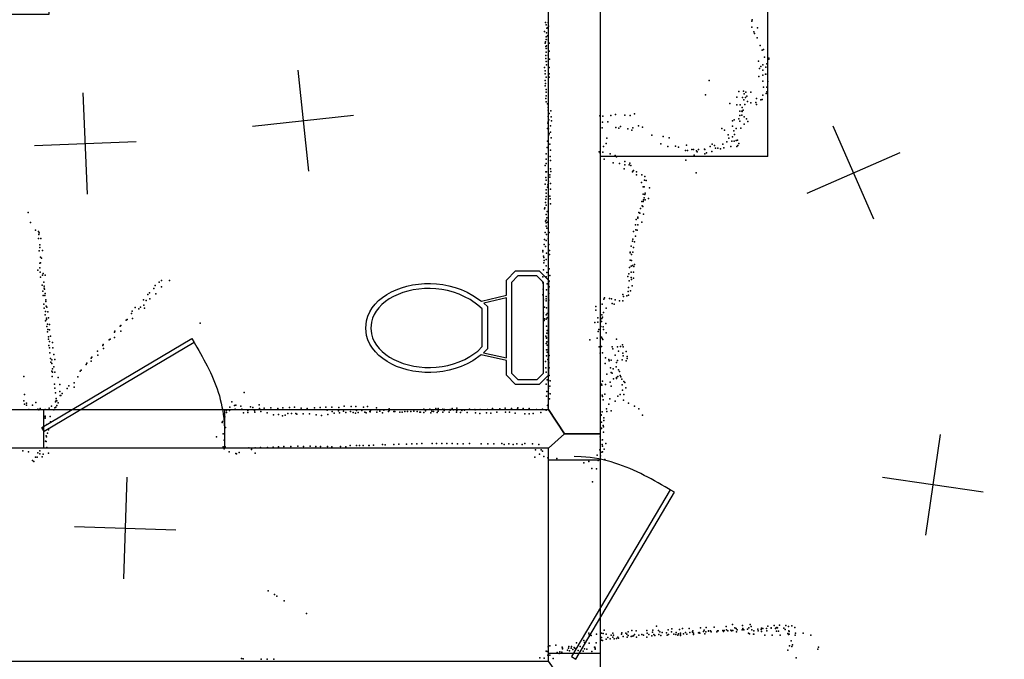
# Model space of a CAD drawing. Header units: millimetres. Extents: x 10845 to 34254, y -43579 to -11665.
# Tile 15 of 28: x 21628 to 25506, y -38481 to -35961. Entities that reach past the tile are written whole.
import ezdxf

# ---------------------------------------------------------------- set-up
doc = ezdxf.new("R2010")
doc.units = ezdxf.units.MM
for name, color, linetype in [('DOORS', 7, 'Continuous'), ('OBJECTS', 8, 'Continuous'), ('P', 9, 'Continuous'), ('PANOS', 10, 'Continuous'), ('ROOMS', 1, 'Continuous'), ('WALLS', 3, 'Continuous')]:
    doc.layers.add(name, color=color, linetype=linetype)

# ---------------------------------------------------------------- blocks, each defined once
blk = doc.blocks.new('Toilet_52')
for points in [[(-225.3, 322.7), (-187.7, 360.3)], [(-187.7, 360.3), (186.3, 360.3)], [(186.3, 360.3), (223, 323.6)], [(-225.4, 230.4), (-225.3, 322.7)], [(-205.3, 314.4), (-205.4, 238.9)], [(-179.4, 340.3), (-205.3, 314.4)], [(178, 340.3), (-179.4, 340.3)], [(203, 315.4), (178, 340.3)], [(203, 238.8), (203, 315.4)], [(223, 323.6), (223, 230.5)], [(-205.4, 238.9), (-179.5, 213.9)], [(178.1, 213.9), (203, 238.8)], [(-187.6, 193.9), (-225.4, 230.4)], [(-129.4, 193.9), (-187.6, 193.9)], [(-179.5, 213.9), (-126.8, 213.9)], [(-104.9, 95.7), (-129.4, 193.9)], [(-126.8, 213.9), (125.8, 214)], [(118.4, 194), (-119.1, 193.9)], [(-119.1, 193.9), (-96.9, 104.7)], [(97.9, 103.3), (118.4, 194)], [(128.6, 194), (106.3, 95.3)], [(125.8, 214), (178.1, 213.9)], [(186.4, 193.9), (128.6, 194)], [(223, 230.5), (186.4, 193.9)], [(-96.9, 104.7), (-84.3, 119.2)], [(-84.3, 119.2), (82, 119.2)], [(82, 119.2), (97.9, 103.3)], [(0.5, -359.8), (-28.3, -356.8), (-46.1, -351.7), (-63, -344.2), (-78.8, -334.4), (-93.7, -322.7), (-107.4, -309.2), (-120, -293.9), (-131.4, -277.2), (-141.7, -259.1), (-150.6, -239.7), (-158.3, -219.2), (-164.6, -197.8), (-169.5, -175.5), (-172.9, -152.6), (-174.9, -129.1), (-175.2, -105.2), (-173.9, -81), (-170.9, -56.7), (-166.1, -32.4), (-159.5, -8.2), (-151, 15.7), (-140.6, 39.1), (-128, 62.1), (-104.9, 95.7)], [(-90, 82.1), (-111.5, 50.8), (-123, 29.5), (-132.7, 7.5), (-140.6, -14.9), (-146.8, -37.6), (-151.2, -60.5), (-154, -83.4), (-155.2, -106.2), (-154.9, -128.8), (-153, -150.9), (-149.7, -172.5), (-145.1, -193.5), (-139.1, -213.6), (-131.9, -232.7), (-123.5, -250.6), (-114, -267.3), (-103.5, -282.6), (-92, -296.4), (-79.7, -308.4), (-66.5, -318.7), (-52.6, -327.1), (-38, -333.4), (-22.8, -337.6), (0.4, -339.7)], [(-75.1, 99.2), (-90, 82.1)], [(73.8, 99.2), (-75.1, 99.2)], [(0.4, -339.7), (23.7, -337.3), (38.9, -332.9), (53.5, -326.4), (67.4, -317.9), (80.5, -307.5), (92.9, -295.3), (104.4, -281.4), (114.8, -266), (124.3, -249.3), (132.7, -231.2), (139.8, -212.1), (145.8, -192), (150.4, -171.1), (153.7, -149.5), (155.5, -127.4), (155.9, -105), (154.7, -82.3), (152, -59.5), (147.6, -36.8), (141.5, -14.2), (133.7, 8), (124.1, 29.7), (112.8, 50.6), (91.7, 81.2)], [(106.3, 95.3), (129.3, 62), (141.7, 39.2), (152, 16.1), (160.4, -7.6), (166.9, -31.5), (171.6, -55.7), (174.6, -79.9), (175.9, -103.9), (175.5, -127.7), (173.6, -151.2), (170.2, -174.1), (165.3, -196.3), (159, -217.7), (151.4, -238.2), (142.5, -257.6), (132.3, -275.8), (120.9, -292.7), (108.3, -308), (94.6, -321.7), (79.9, -333.5), (64, -343.4), (47.2, -351.1), (29.4, -356.5), (0.5, -359.8)], [(91.7, 81.2), (73.8, 99.2)]]:
    blk.add_lwpolyline(points)
blk = doc.blocks.new('1-Standard_3D')
for points in [[(-403.982, 5.64828), (253.382, 394.931), (263.573, 377.722), (-393.791, -11.5606), (-403.982, 5.64828)], [(263.573, 377.722), (275.367, 357.142), (283.15, 343.495), (290.844, 329.879), (298.429, 316.269), (305.882, 302.642), (313.184, 288.973), (320.313, 275.239), (327.249, 261.416), (333.971, 247.479), (340.456, 233.405), (346.686, 219.17), (352.638, 204.75), (358.291, 190.121), (363.626, 175.258), (368.62, 160.139), (373.253, 144.738), (377.503, 129.032), (381.351, 112.998), (384.774, 96.6102), (387.752, 79.8457), (390.265, 62.6802), (392.29, 45.0899), (393.807, 27.0508), (395.085, -0.90191)]]:
    blk.add_lwpolyline(points)

msp = doc.modelspace()

# ---------------------------------------------------------------- linework, layer by layer
at = {"layer": 'DOORS'}
for points in [[(22434.1, -37649.2), (21722.9, -37649.2), (21722.9, -37496.8), (22434.1, -37496.8), (22434.1, -37649.2)], [(23914.1, -37695.2), (23914.1, -38457.2), (23710.9, -38457.2), (23710.9, -37695.2), (23914.1, -37695.2)]]:
    msp.add_lwpolyline(points, dxfattribs=at)
at = {"layer": 'OBJECTS'}
for points in [[(24574.5, -36499.8), (24574.5, -35375.8)], [(24574.5, -36499.8), (23914.1, -36499.8)]]:
    msp.add_lwpolyline(points, dxfattribs=at)
at = {"layer": 'P'}
for p in [(23699, -35972), (23701, -35981), (23710, -35972), (23711, -35987), (24512, -35967), (24513, -35962), (23695, -36007), (23703, -36013), (23704, -35995), (23707, -35993), (23707, -36025), (24511, -35991), (24520, -36009), (24522, -36015), (24534, -35993), (23698, -36053), (23699, -36048), (23701, -36029), (23702, -36039), (23703, -36064), (23709, -36041), (23713, -36053), (24532, -36032), (24545, -36063), (23700, -36066), (23700, -36102), (23702, -36075), (23702, -36089), (23710, -36073), (23710, -36101), (23714, -36085), (24552, -36081), (24557, -36079), (23700, -36114), (23701, -36126), (23703, -36139), (23710, -36124), (23715, -36116), (24538, -36125), (24555, -36139), (24561, -36109), (24571, -36135), (24578, -36112), (24578, -36116), (23695, -36149), (23697, -36163), (23697, -36174), (23713, -36174), (23714, -36150), (24542, -36153), (24547, -36146), (24555, -36160), (24555, -36180), (24565, -36176), (24567, -36148), (24567, -36175), (23698, -36200), (23699, -36213), (23701, -36188), (23713, -36187), (24343, -36200), (24539, -36185), (24555, -36203), (24575, -36205), (23697, -36221), (23701, -36236), (23701, -36247), (24329, -36257), (24460, -36244), (24479, -36243), (24481, -36253), (24488, -36247), (24508, -36247), (24555, -36258), (24558, -36227), (24568, -36252), (24571, -36227), (24571, -36245), (23700, -36272), (23701, -36284), (23702, -36261), (23707, -36293), (24425, -36291), (24453, -36266), (24453, -36296), (24466, -36297), (24475, -36267), (24480, -36277), (24484, -36295), (24487, -36268), (24492, -36262), (24494, -36283), (24508, -36289), (24527, -36287), (24530, -36272), (24530, -36295), (24547, -36277), (24552, -36275), (23709, -36318), (23710, -36307), (23714, -36331), (23720, -36320), (23975, -36334), (24049, -36332), (24465, -36321), (24472, -36321), (24473, -36323), (24474, -36307), (24478, -36318), (23708, -36368), (23709, -36364), (23710, -36343), (23712, -36356), (23721, -36344), (23722, -36360), (23913, -36340), (23924, -36365), (23925, -36341), (23945, -36364), (23956, -36338), (24011, -36337), (24033, -36339), (24436, -36360), (24442, -36355), (24460, -36352), (24465, -36338), (24465, -36361), (24472, -36337), (24481, -36344), (24482, -36373), (24491, -36351), (24496, -36362), (23707, -36389), (23711, -36391), (23714, -36409), (23718, -36379), (23719, -36404), (23922, -36387), (23976, -36386), (23988, -36388), (23995, -36382), (24023, -36391), (24039, -36396), (24043, -36387), (24065, -36379), (24081, -36384), (24393, -36390), (24404, -36396), (24436, -36381), (24441, -36399), (24444, -36413), (24450, -36389), (24468, -36388), (23707, -36440), (23712, -36414), (23716, -36452), (23721, -36427), (23938, -36449), (23941, -36428), (24118, -36416), (24153, -36450), (24162, -36421), (24186, -36426), (24355, -36452), (24398, -36451), (24413, -36442), (24418, -36415), (24421, -36428), (24433, -36440), (24435, -36423), (24442, -36439), (24450, -36437), (24455, -36436), (24461, -36449), (23702, -36489), (23705, -36464), (23719, -36475), (23910, -36482), (23914, -36487), (23925, -36483), (23927, -36461), (23953, -36490), (24181, -36460), (24211, -36459), (24223, -36463), (24250, -36476), (24254, -36455), (24258, -36476), (24275, -36472), (24282, -36473), (24294, -36478), (24296, -36482), (24301, -36473), (24325, -36471), (24327, -36472), (24327, -36490), (24333, -36486), (24348, -36460), (24354, -36480), (24365, -36456), (24369, -36467), (24378, -36467), (24388, -36470), (24401, -36466), (24429, -36461), (24452, -36460), (24457, -36456), (23701, -36511), (23701, -36528), (23717, -36500), (23719, -36516), (23930, -36510), (23966, -36525), (23973, -36496), (23978, -36501), (23990, -36528), (24011, -36520), (24031, -36526), (24252, -36515), (24285, -36495), (23698, -36535), (23700, -36561), (23703, -36561), (23718, -36548), (23720, -36559), (24009, -36549), (24012, -36533), (24029, -36533), (24035, -36535), (24042, -36561), (24044, -36557), (24045, -36555), (24057, -36561), (24292, -36564), (23700, -36583), (23702, -36593), (23711, -36597), (23716, -36572), (23716, -36581), (23719, -36606), (24057, -36572), (24077, -36602), (24078, -36572), (24089, -36593), (24090, -36579), (24096, -36594), (23698, -36609), (23701, -36631), (23702, -36644), (23707, -36621), (23708, -36612), (23719, -36628), (24083, -36620), (24088, -36619), (24092, -36645), (24108, -36623), (23699, -36681), (23700, -36668), (23701, -36658), (23716, -36656), (23717, -36667), (24079, -36677), (24083, -36648), (24083, -36677), (24085, -36670), (24087, -36663), (24090, -36649), (24092, -36670), (24105, -36666), (21662, -36721), (23695, -36706), (23696, -36702), (23702, -36692), (23705, -36717), (23719, -36686), (24067, -36721), (24070, -36723), (24073, -36705), (24080, -36694), (24082, -36697), (21670, -36760), (23699, -36755), (23702, -36728), (23702, -36751), (23702, -36761), (23704, -36741), (23707, -36758), (24056, -36748), (24063, -36739), (24063, -36743), (24078, -36758), (24085, -36727), (21690, -36790), (21702, -36796), (21705, -36801), (23698, -36799), (23701, -36775), (23704, -36782), (23713, -36799), (24046, -36795), (24054, -36769), (24055, -36789), (24060, -36790), (24063, -36769), (21702, -36823), (21703, -36807), (21711, -36823), (23695, -36827), (23702, -36831), (23703, -36807), (23710, -36824), (24042, -36834), (24043, -36826), (24049, -36836), (24054, -36814), (21705, -36871), (21707, -36859), (21708, -36848), (21718, -36870), (23688, -36875), (23689, -36870), (23694, -36847), (23699, -36855), (23712, -36846), (23715, -36870), (24032, -36877), (24036, -36853), (24043, -36877), (24046, -36859), (21710, -36897), (21714, -36900), (23691, -36892), (23692, -36898), (23694, -36910), (23701, -36906), (23703, -36881), (23715, -36886), (24033, -36880), (24033, -36908), (24038, -36886), (24038, -36910), (21699, -36948), (21708, -36920), (21708, -36939), (21709, -36956), (21710, -36919), (23691, -36947), (23692, -36919), (23702, -36931), (23713, -36943), (24030, -36937), (24036, -36955), (24037, -36932), (24042, -36929), (24045, -36956), (24047, -36933), (24049, -36926), (21710, -36975), (21718, -36967), (21720, -36961), (21723, -36995), (21728, -36968), (22177, -36995), (22186, -36989), (22218, -36988), (23688, -36974), (23702, -36974), (23704, -36957), (23714, -36991), (23716, -36969), (24023, -36972), (24027, -36962), (24028, -36990), (24036, -36977), (24038, -36984), (24046, -36979), (21716, -37007), (21719, -37030), (21725, -37011), (21725, -37018), (21726, -37023), (22156, -37020), (22162, -37008), (22187, -37013), (23689, -36997), (23690, -37022), (23703, -37025), (23706, -37001), (23713, -37014), (24024, -37032), (24026, -37016), (24034, -37029), (24040, -37009), (21721, -37048), (21727, -37048), (21729, -37040), (21731, -37064), (21731, -37071), (22116, -37064), (22126, -37067), (22133, -37044), (22139, -37037), (22141, -37061), (22164, -37041), (23689, -37045), (23691, -37065), (23701, -37069), (23702, -37052), (23702, -37060), (23711, -37072), (23712, -37040), (23712, -37066), (23929, -37062), (23931, -37057), (23951, -37059), (23959, -37060), (23973, -37065), (23991, -37068), (24004, -37044), (24004, -37069), (24006, -37052), (24019, -37049), (24026, -37046), (21723, -37081), (21724, -37097), (21730, -37110), (21732, -37090), (21735, -37094), (22071, -37109), (22083, -37095), (22097, -37100), (22104, -37093), (22117, -37085), (22119, -37097), (23695, -37093), (23703, -37096), (23897, -37091), (23897, -37105), (23922, -37081), (23938, -37098), (23962, -37079), (23969, -37082), (21729, -37123), (21730, -37147), (21733, -37137), (21733, -37142), (21739, -37112), (21742, -37136), (22048, -37145), (22051, -37142), (22068, -37118), (22072, -37138), (23691, -37116), (23694, -37146), (23695, -37139), (23701, -37141), (23702, -37123), (23705, -37119), (23705, -37136), (23905, -37135), (23916, -37143), (23919, -37150), (23921, -37124), (23921, -37138), (23924, -37133), (23927, -37115), (21735, -37170), (21738, -37160), (21739, -37182), (21745, -37162), (21745, -37183), (22003, -37188), (22024, -37168), (22026, -37188), (22027, -37166), (22339, -37157), (23703, -37168), (23706, -37186), (23893, -37154), (23905, -37153), (23907, -37189), (23909, -37182), (23917, -37170), (23926, -37171), (23928, -37182), (23936, -37158), (21738, -37190), (21741, -37210), (21741, -37219), (21749, -37208), (21981, -37222), (21984, -37219), (22001, -37192), (22002, -37213), (23700, -37208), (23703, -37213), (23703, -37215), (23704, -37196), (23874, -37222), (23903, -37216), (23920, -37211), (23922, -37217), (23925, -37221), (23938, -37194), (23979, -37220), (21743, -37244), (21745, -37229), (21745, -37254), (21757, -37232), (21759, -37253), (21934, -37267), (21955, -37244), (21957, -37240), (21958, -37256), (23702, -37236), (23703, -37261), (23704, -37230), (23704, -37262), (23705, -37243), (23910, -37250), (23919, -37248), (23962, -37250), (23964, -37257), (23982, -37250), (23987, -37267), (23995, -37248), (24002, -37242), (24005, -37250), (21747, -37273), (21750, -37296), (21755, -37301), (21763, -37280), (21767, -37300), (21909, -37294), (21912, -37290), (21936, -37282), (23703, -37285), (23705, -37271), (23708, -37300), (23713, -37284), (23914, -37274), (23924, -37273), (23935, -37293), (23949, -37300), (23950, -37305), (23958, -37302), (23974, -37282), (23982, -37304), (24001, -37301), (24004, -37275), (24005, -37285), (24017, -37268), (24017, -37305), (24020, -37288), (24021, -37295), (21751, -37310), (21754, -37315), (21757, -37337), (21763, -37329), (21870, -37342), (21890, -37319), (21893, -37314), (21910, -37306), (23699, -37307), (23700, -37332), (23711, -37323), (23712, -37313), (23713, -37333), (23934, -37316), (23955, -37332), (23966, -37337), (23977, -37328), (23978, -37311), (23987, -37340), (21644, -37367), (21754, -37346), (21756, -37366), (21757, -37350), (21766, -37350), (21779, -37370), (21857, -37368), (21866, -37345), (23701, -37349), (23705, -37380), (23711, -37352), (23711, -37381), (23714, -37362), (23940, -37358), (23957, -37351), (23961, -37353), (23967, -37376), (23978, -37371), (23978, -37375), (23984, -37366), (23990, -37347), (23993, -37363), (23996, -37368), (23999, -37377), (21765, -37397), (21766, -37412), (21786, -37398), (21815, -37414), (21821, -37403), (21842, -37408), (21843, -37392), (23702, -37397), (23711, -37412), (23716, -37404), (23717, -37384), (23919, -37397), (23921, -37401), (23923, -37385), (23935, -37398), (23954, -37389), (23957, -37405), (24001, -37399), (24002, -37420), (24008, -37386), (24011, -37390), (24016, -37411), (21647, -37438), (21769, -37431), (21772, -37453), (21786, -37425), (21787, -37442), (21790, -37442), (21795, -37434), (22512, -37429), (23703, -37444), (23704, -37425), (23711, -37432), (23715, -37454), (23717, -37435), (23922, -37440), (23923, -37445), (23926, -37458), (23933, -37436), (23952, -37455), (23984, -37444), (23993, -37438), (24006, -37460), (24007, -37438), (21645, -37463), (21647, -37475), (21655, -37472), (21655, -37480), (21664, -37497), (21679, -37480), (21691, -37469), (21700, -37495), (21704, -37498), (21709, -37493), (21728, -37496), (21744, -37491), (21753, -37483), (21763, -37498), (21767, -37490), (21769, -37467), (21771, -37487), (21772, -37461), (21774, -37462), (21774, -37481), (21780, -37470), (22456, -37488), (22464, -37466), (22474, -37481), (22477, -37495), (22479, -37480), (22499, -37484), (22503, -37495), (22537, -37486), (22546, -37489), (22571, -37478), (22572, -37492), (22591, -37491), (22617, -37490), (22645, -37492), (22664, -37490), (22691, -37489), (22711, -37487), (22736, -37491), (22760, -37493), (22789, -37490), (22811, -37489), (22834, -37488), (22839, -37499), (22858, -37487), (22885, -37489), (22906, -37483), (22934, -37485), (22952, -37485), (22982, -37487), (22998, -37485), (23033, -37490), (23036, -37498), (23062, -37499), (23083, -37494), (23220, -37495), (23244, -37495), (23267, -37493), (23276, -37493), (23294, -37495), (23301, -37496), (23323, -37497), (23323, -37499), (23331, -37493), (23337, -37498), (23350, -37491), (23380, -37499), (23400, -37495), (23420, -37497), (23422, -37498), (23442, -37496), (23470, -37496), (23490, -37493), (23519, -37494), (23540, -37491), (23565, -37493), (23589, -37494), (23590, -37490), (23611, -37493), (23635, -37492), (23663, -37496), (23687, -37495), (23701, -37499), (23707, -37481), (23709, -37478), (23709, -37490), (23939, -37494), (23948, -37476), (23973, -37464), (24026, -37472), (24050, -37484), (24067, -37494), (21728, -37523), (21728, -37525), (21729, -37531), (21748, -37524), (22436, -37525), (22443, -37501), (22443, -37508), (22454, -37501), (22510, -37510), (22527, -37501), (22527, -37508), (22553, -37500), (22554, -37507), (22578, -37505), (22603, -37510), (22628, -37517), (22648, -37516), (22663, -37521), (22673, -37519), (22684, -37512), (22699, -37512), (22716, -37512), (22720, -37515), (22745, -37514), (22770, -37513), (22796, -37518), (22817, -37520), (22842, -37516), (22859, -37504), (22867, -37511), (22884, -37502), (22888, -37510), (22903, -37503), (22913, -37509), (22931, -37505), (22941, -37509), (22951, -37511), (22954, -37500), (22961, -37508), (22975, -37501), (22987, -37507), (22993, -37510), (23007, -37504), (23009, -37506), (23010, -37500), (23035, -37507), (23047, -37503), (23057, -37510), (23080, -37505), (23083, -37501), (23102, -37505), (23106, -37504), (23125, -37507), (23135, -37507), (23145, -37505), (23156, -37505), (23168, -37504), (23180, -37503), (23194, -37505), (23204, -37507), (23206, -37507), (23220, -37508), (23226, -37502), (23247, -37510), (23251, -37503), (23258, -37504), (23272, -37509), (23276, -37503), (23294, -37507), (23300, -37501), (23319, -37507), (23348, -37507), (23350, -37501), (23364, -37509), (23370, -37501), (23391, -37508), (23423, -37510), (23440, -37512), (23467, -37510), (23483, -37511), (23507, -37507), (23542, -37507), (23557, -37507), (23580, -37511), (23617, -37513), (23634, -37513), (23651, -37512), (23680, -37508), (23918, -37517), (23918, -37519), (23922, -37506), (23929, -37530), (23940, -37504), (23957, -37502), (24081, -37519), (21735, -37556), (21741, -37576), (21742, -37574), (21749, -37545), (22425, -37548), (22427, -37544), (22436, -37568), (22439, -37567), (23919, -37547), (23920, -37570), (23920, -37571), (23926, -37560), (23927, -37565), (23929, -37540), (21732, -37600), (21734, -37604), (21737, -37590), (22403, -37604), (22430, -37592), (23913, -37593), (23914, -37604), (23924, -37616), (23927, -37586), (21730, -37621), (21732, -37623), (21735, -37646), (22430, -37644), (22434, -37618), (22434, -37652), (22437, -37644), (22531, -37647), (22541, -37654), (22543, -37649), (22556, -37647), (22577, -37646), (22604, -37646), (22626, -37645), (22647, -37644), (22669, -37642), (22696, -37642), (22724, -37641), (22746, -37642), (22772, -37641), (22795, -37642), (22813, -37642), (22840, -37642), (22858, -37643), (22891, -37642), (22912, -37643), (22929, -37639), (22954, -37639), (22966, -37638), (22981, -37638), (23003, -37639), (23005, -37639), (23021, -37637), (23057, -37634), (23068, -37636), (23101, -37635), (23121, -37633), (23152, -37633), (23172, -37632), (23192, -37632), (23212, -37631), (23252, -37631), (23270, -37631), (23291, -37631), (23310, -37631), (23331, -37631), (23353, -37632), (23375, -37632), (23400, -37631), (23445, -37632), (23472, -37632), (23496, -37632), (23527, -37631), (23536, -37634), (23554, -37632), (23572, -37634), (23586, -37632), (23607, -37634), (23618, -37631), (23648, -37632), (23673, -37634), (23915, -37617), (23922, -37635), (23924, -37641), (23930, -37653), (23936, -37631), (21640, -37659), (21663, -37663), (21690, -37684), (21697, -37684), (21699, -37667), (21708, -37659), (21708, -37671), (21716, -37683), (21721, -37672), (21742, -37668), (22453, -37663), (22479, -37670), (22482, -37671), (22492, -37666), (22556, -37668), (23657, -37684), (23659, -37656), (23675, -37673), (23682, -37655), (23687, -37661), (23693, -37682), (23708, -37687), (23743, -37689), (23902, -37677), (23913, -37655), (23915, -37679), (23921, -37664), (23923, -37663), (21679, -37697), (21684, -37701), (23850, -37707), (23870, -37702), (23881, -37729), (23900, -37730), (23906, -37698), (23932, -37694), (23884, -37781), (22607, -38211), (22631, -38225), (22641, -38232), (22670, -38250), (22758, -38300), (24136, -38350), (24411, -38352), (24435, -38344), (24475, -38347), (24505, -38344), (24509, -38352), (24575, -38350), (24600, -38347), (24621, -38346), (24646, -38347), (24656, -38351), (24669, -38349), (23869, -38378), (23871, -38384), (23871, -38391), (23879, -38387), (23900, -38382), (23919, -38378), (23926, -38379), (23930, -38366), (23938, -38382), (23957, -38385), (23964, -38378), (23967, -38385), (23998, -38382), (24000, -38376), (24005, -38391), (24015, -38378), (24019, -38382), (24025, -38372), (24025, -38387), (24037, -38391), (24039, -38367), (24040, -38390), (24046, -38388), (24049, -38383), (24056, -38369), (24066, -38385), (24078, -38383), (24085, -38385), (24098, -38367), (24100, -38377), (24106, -38383), (24118, -38388), (24120, -38374), (24122, -38366), (24125, -38383), (24130, -38387), (24144, -38367), (24145, -38383), (24149, -38373), (24153, -38387), (24158, -38375), (24176, -38376), (24178, -38385), (24182, -38364), (24183, -38383), (24195, -38373), (24196, -38361), (24204, -38382), (24212, -38383), (24213, -38375), (24220, -38385), (24223, -38380), (24227, -38363), (24231, -38377), (24231, -38384), (24231, -38387), (24238, -38359), (24242, -38380), (24250, -38375), (24255, -38382), (24265, -38359), (24268, -38375), (24278, -38371), (24278, -38374), (24279, -38368), (24282, -38378), (24282, -38383), (24301, -38376), (24304, -38375), (24307, -38378), (24310, -38356), (24321, -38371), (24324, -38366), (24327, -38380), (24331, -38373), (24332, -38355), (24341, -38369), (24341, -38370), (24349, -38369), (24351, -38372), (24363, -38354), (24374, -38373), (24376, -38368), (24379, -38369), (24398, -38367), (24400, -38371), (24402, -38367), (24412, -38364), (24417, -38368), (24429, -38366), (24432, -38369), (24435, -38367), (24437, -38367), (24445, -38357), (24450, -38359), (24451, -38372), (24454, -38364), (24474, -38364), (24476, -38359), (24480, -38364), (24494, -38362), (24499, -38377), (24500, -38356), (24502, -38380), (24512, -38365), (24518, -38381), (24519, -38382), (24520, -38369), (24535, -38362), (24537, -38368), (24549, -38363), (24550, -38358), (24550, -38371), (24555, -38359), (24563, -38386), (24569, -38359), (24571, -38368), (24588, -38357), (24588, -38358), (24592, -38386), (24605, -38359), (24607, -38357), (24609, -38370), (24610, -38355), (24613, -38357), (24616, -38370), (24623, -38386), (24637, -38358), (24643, -38363), (24654, -38379), (24656, -38383), (24657, -38369), (24659, -38371), (24659, -38382), (24681, -38355), (24682, -38385), (24684, -38378), (24714, -38377), (24744, -38385), (23716, -38428), (23740, -38425), (23791, -38430), (23802, -38430), (23821, -38416), (23836, -38430), (23850, -38406), (23852, -38414), (23861, -38407), (23871, -38417), (23898, -38416), (23920, -38395), (23920, -38405), (23924, -38406), (23938, -38401), (23944, -38395), (23953, -38400), (23964, -38394), (23969, -38400), (23979, -38398), (23984, -38393), (23987, -38397), (24020, -38394), (24058, -38394), (24098, -38393), (24660, -38427), (24667, -38408), (24669, -38430), (24672, -38424), (23702, -38448), (23706, -38450), (23708, -38464), (23710, -38432), (23716, -38464), (23745, -38454), (23753, -38458), (23756, -38451), (23763, -38452), (23764, -38433), (23766, -38437), (23766, -38439), (23786, -38444), (23789, -38437), (23794, -38447), (23800, -38437), (23807, -38442), (23812, -38434), (23815, -38437), (23827, -38446), (23843, -38437), (23847, -38448), (23853, -38439), (23862, -38440), (23882, -38450), (23892, -38433), (23893, -38433), (23894, -38437), (23894, -38441), (24654, -38444), (24771, -38440), (24774, -38433), (22502, -38477), (22508, -38479), (22579, -38480), (22603, -38480), (22629, -38480), (23676, -38475), (23694, -38476), (23729, -38477), (24686, -38475)]:
    msp.add_point(p, dxfattribs=at)
at = {"layer": 'PANOS'}
for points in [[(22723.1, -36159.8), (22765.2, -36557.6)], [(21894.7, -36648.8), (21878.6, -36249.1)], [(22545.3, -36379.8), (22943, -36337.6)], [(24992.6, -36747.2), (24832, -36380.8)], [(21686.8, -36457), (22086.5, -36440.9)], [(24729.1, -36644.3), (25095.4, -36483.7)], [(25253, -37595.4), (25195.9, -37991.3)], [(22049.6, -37763.6), (22036.7, -38163.4)], [(25422.4, -37821.9), (25026.5, -37764.8)], [(21843.3, -37957), (22243, -37970)]]:
    msp.add_lwpolyline(points, dxfattribs=at)
at = {"layer": 'ROOMS'}
for points in [[(18834.1, -34137.6), (18834.1, -35032.9), (18834.1, -38487.3), (20789.9, -38487.3), (21558.2, -38487.3), (23710.9, -38487.3), (23710.9, -37649.2), (20643.8, -37649.2), (20643.8, -37261.8), (19748.5, -36582.3), (19634.2, -36582.3), (19634.2, -35375.8), (19634.2, -34137.6), (18834.1, -34137.6)], [(23710.9, -37496.8), (23710.9, -35375.8), (21837.7, -35375.8), (21742.4, -35375.8), (21742.4, -35941), (20821.7, -35941), (20821.7, -37261.8), (20821.7, -37496.8), (23710.9, -37496.8)], [(23914.1, -35375.8), (23914.1, -37592), (23914.1, -38512.8), (26371.5, -38512.8), (26371.5, -35375.8), (24517.3, -35375.8), (23914.1, -35375.8)]]:
    msp.add_lwpolyline(points, close=True, dxfattribs=at)
at = {"layer": 'WALLS'}
for points in [[(23710.9, -37496.8), (23710.9, -35375.8), (23774.4, -35312.3), (23914.1, -35375.8), (23914.1, -37592), (23774.4, -37592), (23710.9, -37496.8)], [(23710.9, -37649.2), (20643.8, -37649.2), (20732.8, -37592), (20821.7, -37496.8), (23710.9, -37496.8), (23774.4, -37592), (23710.9, -37649.2)], [(23914.1, -37592), (23914.1, -38512.8), (23774.4, -38576.2), (23710.9, -38487.3), (23710.9, -37649.2), (23774.4, -37592), (23914.1, -37592)]]:
    msp.add_lwpolyline(points, dxfattribs=at)

# ---------------------------------------------------------------- block references
at = {"layer": 'DOORS', "xscale": -0.9, "yscale": -0.9, "rotation": 180}
msp.add_blockref('1-Standard_3D', (22078.5, -37572.9), dxfattribs=at)
at = {"layer": 'DOORS', "xscale": -1, "rotation": 270}
msp.add_blockref('1-Standard_3D', (23812.5, -38076.2), dxfattribs=at)
at = {"layer": 'OBJECTS', "rotation": 270}
msp.add_blockref('Toilet_52', (23350.9, -37175.2), dxfattribs=at)

doc.saveas('drawing.dxf')
